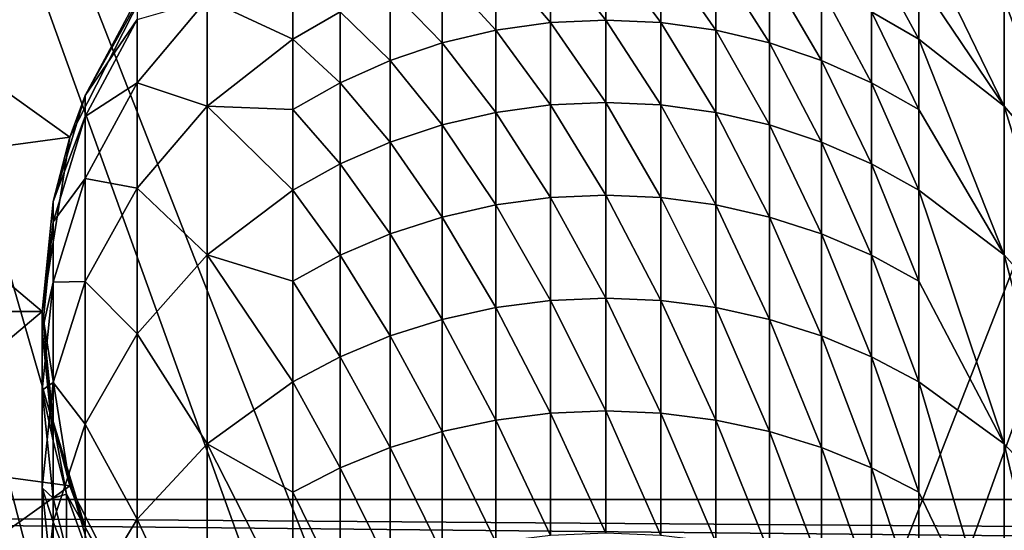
# Model space of a CAD drawing. Header units: metres. Extents: x 1237 to 1550, y -594 to -383.
# Tile 38 of 47: x 1487 to 1500, y -481 to -474. Entities that reach past the tile are written whole.
import ezdxf

# ---------------------------------------------------------------- set-up
doc = ezdxf.new("R2010")
doc.units = ezdxf.units.M

msp = doc.modelspace()

# ---------------------------------------------------------------- linework, layer by layer
at = {"layer": 'None'}
for points in [[(1547.314331, -480.297882, -608), (1479.814331, -452.797882, -608), (1452.314331, -480.297882, -608)], [(1547.314331, -480.297882, -609.5), (1452.314331, -480.297882, -609.5), (1519.814331, -452.797882, -609.5)], [(1519.814331, -452.797882, -609.5), (1452.314331, -480.297882, -609.5), (1479.814331, -452.797882, -609.5)], [(1519.814331, -452.797882, -608), (1479.814331, -452.797882, -608), (1547.314331, -480.297882, -608)], [(1491.030396, -491.673859, 130), (1493.64502, -491.106201, 130), (1479.814331, -452.797882, 130)], [(1493.64502, -491.106201, 130), (1494.814331, -491.047882, 130), (1479.814331, -452.797882, 130)], [(1479.814331, -452.797882, 130), (1494.814331, -491.047882, 130), (1509.814331, -452.797882, 130)], [(1479.814331, -452.797882, 130), (1486.585449, -494.410553, 130), (1488.127808, -493.135956, 130)], [(1488.127808, -493.135956, 130), (1489.981812, -492.087616, 130), (1479.814331, -452.797882, 130)], [(1489.981812, -492.087616, 130), (1491.030396, -491.673859, 130), (1479.814331, -452.797882, 130)], [(1494.814331, -491.047882, 130), (1495.983521, -491.106201, 130), (1509.814331, -452.797882, 130)], [(1509.814331, -452.797882, 130), (1495.983521, -491.106201, 130), (1498.598267, -491.673859, 130)], [(1498.598267, -491.673859, 130), (1499.646729, -492.087616, 130), (1509.814331, -452.797882, 130)], [(1499.646729, -492.087616, 130), (1501.500854, -493.135956, 130), (1509.814331, -452.797882, 130)], [(1485.560303, -473.964783, 73.199997), (1486.485962, -472.233093, 73.199997), (1488.746704, -473.389496, 73.199997)], [(1498.980347, -473.381805, -449.557678), (1498.980347, -472.728577, -446.649048), (1500.117065, -475.069427, -452.160034)], [(1500.117065, -475.069427, -452.160034), (1498.980347, -472.728577, -446.649048), (1500.117065, -473.643311, -446.467102)], [(1500.117065, -472.782074, -440.661804), (1501.049927, -474.757935, -446.245392), (1500.117065, -473.643311, -446.467102)], [(1500.117065, -472.782074, -440.661804), (1501.049927, -473.913055, -440.550385), (1501.049927, -474.757935, -446.245392)], [(1494.080078, -473.002289, -452.787109), (1494.080078, -473.95636, -455.674927), (1493.352051, -473.10556, -452.755768)], [(1494.814331, -472.967834, -452.797546), (1494.814331, -473.922455, -455.687073), (1494.080078, -473.002289, -452.787109)], [(1494.814331, -473.922455, -455.687073), (1494.080078, -473.95636, -455.674927), (1494.080078, -473.002289, -452.787109)], [(1494.814331, -473.922455, -455.687073), (1494.814331, -472.967834, -452.797546), (1495.548462, -473.95636, -455.674927)], [(1495.548462, -473.95636, -455.674927), (1494.814331, -472.967834, -452.797546), (1495.548462, -473.002289, -452.787109)], [(1496.276611, -474.057953, -455.63858), (1495.548462, -473.002289, -452.787109), (1496.276611, -473.10556, -452.755768)], [(1496.276611, -474.057953, -455.63858), (1495.548462, -473.95636, -455.674927), (1495.548462, -473.002289, -452.787109)], [(1493.352051, -473.10556, -452.755768), (1493.352051, -474.057953, -455.63858), (1492.638062, -473.276611, -452.703888)], [(1494.080078, -473.95636, -455.674927), (1493.352051, -474.057953, -455.63858), (1493.352051, -473.10556, -452.755768)], [(1496.990601, -474.226257, -455.578339), (1496.276611, -474.057953, -455.63858), (1496.276611, -473.10556, -452.755768)], [(1496.276611, -473.10556, -452.755768), (1496.990601, -473.276611, -452.703888), (1496.990601, -474.226257, -455.578339)], [(1498.348999, -473.814911, -452.540588), (1498.348999, -473.014801, -449.649628), (1498.980347, -474.176941, -452.430786)], [(1498.348999, -473.014801, -449.649628), (1498.980347, -473.381805, -449.557678), (1498.980347, -474.176941, -452.430786)], [(1487.681396, -475.480255, 73.199997), (1485.560303, -473.964783, 73.199997), (1488.746704, -473.389496, 73.199997)], [(1488.746704, -473.389496, 73.199997), (1487.885254, -474.927765, 23.200001), (1487.681396, -475.480255, 73.199997)], [(1488.746704, -473.389496, 73.199997), (1488.578247, -473.631134, 23.200001), (1487.885254, -474.927765, 23.200001)], [(1489.511475, -473.643311, -446.467102), (1490.648193, -473.381805, -449.557678), (1490.648193, -474.176941, -452.430786)], [(1490.648193, -474.176941, -452.430786), (1490.648193, -473.381805, -449.557678), (1491.279541, -473.814911, -452.540588)], [(1492.638062, -473.276611, -452.703888), (1492.638062, -474.226257, -455.578339), (1491.944946, -473.513824, -452.631927)], [(1493.352051, -474.057953, -455.63858), (1492.638062, -474.226257, -455.578339), (1492.638062, -473.276611, -452.703888)], [(1496.990601, -473.276611, -452.703888), (1497.683594, -474.459656, -455.494843), (1496.990601, -474.226257, -455.578339)], [(1496.990601, -473.276611, -452.703888), (1497.683594, -473.513824, -452.631927), (1497.683594, -474.459656, -455.494843)], [(1498.980347, -474.176941, -452.430786), (1498.980347, -473.381805, -449.557678), (1500.117065, -475.069427, -452.160034)], [(1491.944946, -473.513824, -452.631927), (1491.944946, -474.459656, -455.494843), (1491.279541, -473.814911, -452.540588)], [(1492.638062, -474.226257, -455.578339), (1491.944946, -474.459656, -455.494843), (1491.944946, -473.513824, -452.631927)], [(1498.348999, -474.75589, -455.388855), (1497.683594, -473.513824, -452.631927), (1498.348999, -473.814911, -452.540588)], [(1497.683594, -473.513824, -452.631927), (1498.348999, -474.75589, -455.388855), (1497.683594, -474.459656, -455.494843)], [(1487.885376, -474.927185, -434.799988), (1487.885254, -474.927765, 23.200001), (1488.578247, -473.631134, 23.200001)], [(1487.885376, -474.927185, -434.799988), (1488.578613, -473.630554, -434.799988), (1488.578613, -473.913055, -440.550385)], [(1488.578613, -473.630554, -434.799988), (1487.885376, -474.927185, -434.799988), (1488.578247, -473.631134, 23.200001)], [(1488.578613, -474.757935, -446.245392), (1489.511475, -473.643311, -446.467102), (1489.511475, -475.069427, -452.160034)], [(1488.578613, -474.757935, -446.245392), (1488.578613, -473.913055, -440.550385), (1489.511475, -473.643311, -446.467102)], [(1489.511475, -475.069427, -452.160034), (1489.511475, -473.643311, -446.467102), (1490.648193, -474.176941, -452.430786)], [(1500.117065, -473.643311, -446.467102), (1501.049927, -474.757935, -446.245392), (1501.049927, -476.156982, -451.830139)], [(1500.117065, -475.069427, -452.160034), (1500.117065, -473.643311, -446.467102), (1501.049927, -476.156982, -451.830139)], [(1487.885376, -475.203461, -440.423309), (1488.578613, -473.913055, -440.550385), (1488.578613, -474.757935, -446.245392)], [(1487.885376, -474.927185, -434.799988), (1488.578613, -473.913055, -440.550385), (1487.885376, -475.203461, -440.423309)], [(1491.279541, -473.814911, -452.540588), (1491.279541, -474.75589, -455.388855), (1490.648193, -474.176941, -452.430786)], [(1491.944946, -474.459656, -455.494843), (1491.279541, -474.75589, -455.388855), (1491.279541, -473.814911, -452.540588)], [(1494.080078, -473.95636, -455.674927), (1494.814331, -473.922455, -455.687073), (1494.814331, -475.017639, -458.526245)], [(1494.814331, -475.017639, -458.526245), (1494.814331, -473.922455, -455.687073), (1495.548462, -475.050934, -458.512482)], [(1495.548462, -475.050934, -458.512482), (1494.814331, -473.922455, -455.687073), (1495.548462, -473.95636, -455.674927)], [(1498.980347, -475.112091, -455.261383), (1498.348999, -474.75589, -455.388855), (1498.348999, -473.814911, -452.540588)], [(1498.980347, -475.112091, -455.261383), (1498.348999, -473.814911, -452.540588), (1498.980347, -474.176941, -452.430786)], [(1484.990356, -475.843781, 73.199997), (1485.560303, -473.964783, 73.199997), (1487.681396, -475.480255, 73.199997)], [(1492.638062, -474.226257, -455.578339), (1493.352051, -474.057953, -455.63858), (1493.352051, -475.150635, -458.471161)], [(1493.352051, -474.057953, -455.63858), (1494.080078, -473.95636, -455.674927), (1494.080078, -475.050934, -458.512482)], [(1493.352051, -475.150635, -458.471161), (1493.352051, -474.057953, -455.63858), (1494.080078, -475.050934, -458.512482)], [(1494.080078, -475.050934, -458.512482), (1494.080078, -473.95636, -455.674927), (1494.814331, -475.017639, -458.526245)], [(1495.548462, -475.050934, -458.512482), (1495.548462, -473.95636, -455.674927), (1496.276611, -475.150635, -458.471161)], [(1495.548462, -473.95636, -455.674927), (1496.276611, -474.057953, -455.63858), (1496.276611, -475.150635, -458.471161)], [(1496.990601, -475.315765, -458.402771), (1496.276611, -474.057953, -455.63858), (1496.990601, -474.226257, -455.578339)], [(1496.276611, -475.150635, -458.471161), (1496.276611, -474.057953, -455.63858), (1496.990601, -475.315765, -458.402771)], [(1490.648193, -474.176941, -452.430786), (1490.648193, -475.112091, -455.261383), (1489.511475, -475.069427, -452.160034)], [(1491.279541, -474.75589, -455.388855), (1490.648193, -475.112091, -455.261383), (1490.648193, -474.176941, -452.430786)], [(1498.980347, -474.176941, -452.430786), (1500.117065, -475.069427, -452.160034), (1500.117065, -477.046631, -457.685822)], [(1500.117065, -477.046631, -457.685822), (1498.980347, -475.112091, -455.261383), (1498.980347, -474.176941, -452.430786)], [(1491.944946, -474.459656, -455.494843), (1492.638062, -474.226257, -455.578339), (1492.638062, -475.315765, -458.402771)], [(1492.638062, -475.315765, -458.402771), (1492.638062, -474.226257, -455.578339), (1493.352051, -475.150635, -458.471161)], [(1497.683594, -475.5448, -458.307892), (1496.990601, -475.315765, -458.402771), (1496.990601, -474.226257, -455.578339)], [(1496.990601, -474.226257, -455.578339), (1497.683594, -474.459656, -455.494843), (1497.683594, -475.5448, -458.307892)], [(1491.279541, -474.75589, -455.388855), (1491.944946, -474.459656, -455.494843), (1491.944946, -475.5448, -458.307892)], [(1491.944946, -475.5448, -458.307892), (1491.944946, -474.459656, -455.494843), (1492.638062, -475.315765, -458.402771)], [(1497.683594, -474.459656, -455.494843), (1498.348999, -475.835449, -458.1875), (1497.683594, -475.5448, -458.307892)], [(1497.683594, -474.459656, -455.494843), (1498.348999, -474.75589, -455.388855), (1498.348999, -475.835449, -458.1875)], [(1487.885376, -476.029663, -445.992432), (1488.578613, -474.757935, -446.245392), (1488.578613, -476.156982, -451.830139)], [(1487.885376, -476.029663, -445.992432), (1487.885376, -475.203461, -440.423309), (1488.578613, -474.757935, -446.245392)], [(1488.578613, -476.156982, -451.830139), (1488.578613, -474.757935, -446.245392), (1489.511475, -475.069427, -452.160034)], [(1490.648193, -475.112091, -455.261383), (1491.279541, -474.75589, -455.388855), (1491.279541, -475.835449, -458.1875)], [(1491.279541, -475.835449, -458.1875), (1491.279541, -474.75589, -455.388855), (1491.944946, -475.5448, -458.307892)], [(1498.980347, -476.184998, -458.042725), (1498.348999, -474.75589, -455.388855), (1498.980347, -475.112091, -455.261383)], [(1498.348999, -474.75589, -455.388855), (1498.980347, -476.184998, -458.042725), (1498.348999, -475.835449, -458.1875)], [(1487.885254, -474.927765, 23.200001), (1487.458374, -476.334717, 23.200001), (1487.681396, -475.480255, 73.199997)], [(1487.458496, -476.334167, -434.799988), (1487.458374, -476.334717, 23.200001), (1487.885254, -474.927765, 23.200001)], [(1487.458496, -476.334167, -434.799988), (1487.885376, -474.927185, -434.799988), (1487.885376, -475.203461, -440.423309)], [(1487.885376, -474.927185, -434.799988), (1487.458496, -476.334167, -434.799988), (1487.885254, -474.927765, 23.200001)], [(1488.578613, -476.156982, -451.830139), (1489.511475, -475.069427, -452.160034), (1489.511475, -477.046631, -457.685822)], [(1489.511475, -477.046631, -457.685822), (1489.511475, -475.069427, -452.160034), (1490.648193, -476.184998, -458.042725)], [(1489.511475, -475.069427, -452.160034), (1490.648193, -475.112091, -455.261383), (1490.648193, -476.184998, -458.042725)], [(1494.080078, -475.050934, -458.512482), (1494.080078, -476.283386, -461.292908), (1493.352051, -475.150635, -458.471161)], [(1494.814331, -475.017639, -458.526245), (1494.814331, -476.250824, -461.308289), (1494.080078, -475.050934, -458.512482)], [(1494.814331, -476.250824, -461.308289), (1494.080078, -476.283386, -461.292908), (1494.080078, -475.050934, -458.512482)], [(1494.814331, -476.250824, -461.308289), (1494.814331, -475.017639, -458.526245), (1495.548462, -476.283386, -461.292908)], [(1495.548462, -476.283386, -461.292908), (1494.814331, -475.017639, -458.526245), (1495.548462, -475.050934, -458.512482)], [(1495.548462, -475.050934, -458.512482), (1496.276611, -475.150635, -458.471161), (1496.276611, -476.380951, -461.246765)], [(1496.276611, -476.380951, -461.246765), (1495.548462, -476.283386, -461.292908), (1495.548462, -475.050934, -458.512482)], [(1500.117065, -475.069427, -452.160034), (1501.049927, -478.096619, -457.250916), (1500.117065, -477.046631, -457.685822)], [(1501.049927, -478.096619, -457.250916), (1500.117065, -475.069427, -452.160034), (1501.049927, -476.156982, -451.830139)], [(1487.458496, -476.603668, -440.2854), (1487.885376, -475.203461, -440.423309), (1487.885376, -476.029663, -445.992432)], [(1487.458496, -476.334167, -434.799988), (1487.885376, -475.203461, -440.423309), (1487.458496, -476.603668, -440.2854)], [(1490.648193, -476.184998, -458.042725), (1490.648193, -475.112091, -455.261383), (1491.279541, -475.835449, -458.1875)], [(1493.352051, -475.150635, -458.471161), (1493.352051, -476.380951, -461.246765), (1492.638062, -475.315765, -458.402771)], [(1494.080078, -476.283386, -461.292908), (1493.352051, -476.380951, -461.246765), (1493.352051, -475.150635, -458.471161)], [(1496.276611, -475.150635, -458.471161), (1496.990601, -475.315765, -458.402771), (1496.990601, -476.542542, -461.170349)], [(1496.276611, -475.150635, -458.471161), (1496.990601, -476.542542, -461.170349), (1496.276611, -476.380951, -461.246765)], [(1500.117065, -477.046631, -457.685822), (1498.980347, -476.184998, -458.042725), (1498.980347, -475.112091, -455.261383)], [(1492.638062, -475.315765, -458.402771), (1492.638062, -476.542542, -461.170349), (1491.944946, -475.5448, -458.307892)], [(1493.352051, -476.380951, -461.246765), (1492.638062, -476.542542, -461.170349), (1492.638062, -475.315765, -458.402771)], [(1497.683594, -476.766632, -461.064362), (1496.990601, -475.315765, -458.402771), (1497.683594, -475.5448, -458.307892)], [(1496.990601, -475.315765, -458.402771), (1497.683594, -476.766632, -461.064362), (1496.990601, -476.542542, -461.170349)], [(1487.314331, -477.797882, 73.199997), (1484.990356, -475.843781, 73.199997), (1487.681396, -475.480255, 73.199997)], [(1487.681396, -475.480255, 73.199997), (1487.458374, -476.334717, 23.200001), (1487.314331, -477.797882, 73.199997)], [(1491.944946, -475.5448, -458.307892), (1491.944946, -476.766632, -461.064362), (1491.279541, -475.835449, -458.1875)], [(1492.638062, -476.542542, -461.170349), (1491.944946, -476.766632, -461.064362), (1491.944946, -475.5448, -458.307892)], [(1498.348999, -477.051025, -460.92984), (1497.683594, -476.766632, -461.064362), (1497.683594, -475.5448, -458.307892)], [(1497.683594, -475.5448, -458.307892), (1498.348999, -475.835449, -458.1875), (1498.348999, -477.051025, -460.92984)], [(1487.314331, -477.797882, 73.199997), (1484.797852, -477.797882, 73.199997), (1484.990356, -475.843781, 73.199997)], [(1491.279541, -475.835449, -458.1875), (1491.279541, -477.051025, -460.92984), (1490.648193, -476.184998, -458.042725)], [(1491.944946, -476.766632, -461.064362), (1491.279541, -477.051025, -460.92984), (1491.279541, -475.835449, -458.1875)], [(1498.348999, -475.835449, -458.1875), (1498.980347, -477.393036, -460.768066), (1498.348999, -477.051025, -460.92984)], [(1498.348999, -475.835449, -458.1875), (1498.980347, -476.184998, -458.042725), (1498.980347, -477.393036, -460.768066)], [(1487.458496, -477.409607, -445.717926), (1487.885376, -476.029663, -445.992432), (1487.885376, -477.397766, -451.453735)], [(1487.458496, -477.409607, -445.717926), (1487.458496, -476.603668, -440.2854), (1487.885376, -476.029663, -445.992432)], [(1487.885376, -477.397766, -451.453735), (1487.885376, -476.029663, -445.992432), (1488.578613, -476.156982, -451.830139)], [(1487.885376, -477.397766, -451.453735), (1488.578613, -476.156982, -451.830139), (1488.578613, -478.096619, -457.250916)], [(1488.578613, -478.096619, -457.250916), (1488.578613, -476.156982, -451.830139), (1489.511475, -477.046631, -457.685822)], [(1490.648193, -476.184998, -458.042725), (1490.648193, -477.393036, -460.768066), (1489.511475, -477.046631, -457.685822)], [(1491.279541, -477.051025, -460.92984), (1490.648193, -477.393036, -460.768066), (1490.648193, -476.184998, -458.042725)], [(1493.352051, -476.380951, -461.246765), (1494.080078, -476.283386, -461.292908), (1494.080078, -477.650787, -464.009521)], [(1494.080078, -476.283386, -461.292908), (1494.814331, -476.250824, -461.308289), (1494.814331, -477.619019, -464.026489)], [(1494.080078, -477.650787, -464.009521), (1494.080078, -476.283386, -461.292908), (1494.814331, -477.619019, -464.026489)], [(1494.814331, -477.619019, -464.026489), (1494.814331, -476.250824, -461.308289), (1495.548462, -477.650787, -464.009521)], [(1495.548462, -477.650787, -464.009521), (1494.814331, -476.250824, -461.308289), (1495.548462, -476.283386, -461.292908)], [(1496.276611, -477.745941, -463.958649), (1495.548462, -476.283386, -461.292908), (1496.276611, -476.380951, -461.246765)], [(1496.276611, -477.745941, -463.958649), (1495.548462, -477.650787, -464.009521), (1495.548462, -476.283386, -461.292908)], [(1500.117065, -479.555847, -462.991241), (1498.980347, -476.184998, -458.042725), (1500.117065, -477.046631, -457.685822)], [(1498.980347, -476.184998, -458.042725), (1500.117065, -479.555847, -462.991241), (1498.980347, -477.393036, -460.768066)], [(1487.314331, -477.797394, -434.799988), (1487.458496, -476.334167, -434.799988), (1487.458496, -476.603668, -440.2854)], [(1487.458496, -476.334167, -434.799988), (1487.314331, -477.797394, -434.799988), (1487.458374, -476.334717, 23.200001)], [(1487.458374, -476.334717, 23.200001), (1487.314331, -477.797882, 23.200001), (1487.314331, -477.797882, 73.199997)], [(1487.314331, -477.797394, -434.799988), (1487.314331, -477.797882, 23.200001), (1487.458374, -476.334717, 23.200001)], [(1492.638062, -476.542542, -461.170349), (1493.352051, -476.380951, -461.246765), (1493.352051, -477.745941, -463.958649)], [(1493.352051, -477.745941, -463.958649), (1493.352051, -476.380951, -461.246765), (1494.080078, -477.650787, -464.009521)], [(1496.276611, -476.380951, -461.246765), (1496.990601, -476.542542, -461.170349), (1496.990601, -477.903595, -463.87439)], [(1496.990601, -477.903595, -463.87439), (1496.276611, -477.745941, -463.958649), (1496.276611, -476.380951, -461.246765)], [(1491.944946, -476.766632, -461.064362), (1492.638062, -476.542542, -461.170349), (1492.638062, -477.903595, -463.87439)], [(1492.638062, -477.903595, -463.87439), (1492.638062, -476.542542, -461.170349), (1493.352051, -477.745941, -463.958649)], [(1496.990601, -476.542542, -461.170349), (1497.683594, -476.766632, -461.064362), (1497.683594, -478.122223, -463.757538)], [(1496.990601, -476.542542, -461.170349), (1497.683594, -478.122223, -463.757538), (1496.990601, -477.903595, -463.87439)], [(1487.314331, -478.059845, -440.141968), (1487.458496, -476.603668, -440.2854), (1487.458496, -477.409607, -445.717926)], [(1487.314331, -477.797394, -434.799988), (1487.458496, -476.603668, -440.2854), (1487.314331, -478.059845, -440.141968)], [(1491.279541, -477.051025, -460.92984), (1491.944946, -476.766632, -461.064362), (1491.944946, -478.122223, -463.757538)], [(1491.944946, -478.122223, -463.757538), (1491.944946, -476.766632, -461.064362), (1492.638062, -477.903595, -463.87439)], [(1498.348999, -478.399689, -463.609222), (1497.683594, -476.766632, -461.064362), (1498.348999, -477.051025, -460.92984)], [(1497.683594, -476.766632, -461.064362), (1498.348999, -478.399689, -463.609222), (1497.683594, -478.122223, -463.757538)], [(1488.578613, -478.096619, -457.250916), (1489.511475, -477.046631, -457.685822), (1489.511475, -479.555847, -462.991241)], [(1489.511475, -479.555847, -462.991241), (1489.511475, -477.046631, -457.685822), (1490.648193, -478.733337, -463.430878)], [(1489.511475, -477.046631, -457.685822), (1490.648193, -477.393036, -460.768066), (1490.648193, -478.733337, -463.430878)], [(1490.648193, -477.393036, -460.768066), (1491.279541, -477.051025, -460.92984), (1491.279541, -478.399689, -463.609222)], [(1491.279541, -478.399689, -463.609222), (1491.279541, -477.051025, -460.92984), (1491.944946, -478.122223, -463.757538)], [(1498.980347, -478.733337, -463.430878), (1498.348999, -478.399689, -463.609222), (1498.348999, -477.051025, -460.92984)], [(1498.348999, -477.051025, -460.92984), (1498.980347, -477.393036, -460.768066), (1498.980347, -478.733337, -463.430878)], [(1500.117065, -477.046631, -457.685822), (1501.049927, -478.096619, -457.250916), (1501.049927, -480.558136, -462.455505)], [(1501.049927, -480.558136, -462.455505), (1500.117065, -479.555847, -462.991241), (1500.117065, -477.046631, -457.685822)], [(1487.314331, -478.844727, -445.432465), (1487.458496, -477.409607, -445.717926), (1487.458496, -478.744171, -451.045319)], [(1487.314331, -478.844727, -445.432465), (1487.314331, -478.059845, -440.141968), (1487.458496, -477.409607, -445.717926)], [(1487.458496, -478.744171, -451.045319), (1487.885376, -477.397766, -451.453735), (1487.885376, -479.294556, -456.7547)], [(1487.458496, -478.744171, -451.045319), (1487.458496, -477.409607, -445.717926), (1487.885376, -477.397766, -451.453735)], [(1487.885376, -479.294556, -456.7547), (1487.885376, -477.397766, -451.453735), (1488.578613, -478.096619, -457.250916)], [(1490.648193, -478.733337, -463.430878), (1490.648193, -477.393036, -460.768066), (1491.279541, -478.399689, -463.609222)], [(1498.980347, -477.393036, -460.768066), (1500.117065, -479.555847, -462.991241), (1498.980347, -478.733337, -463.430878)], [(1494.080078, -477.650787, -464.009521), (1494.080078, -479.149811, -466.655762), (1493.352051, -477.745941, -463.958649)], [(1494.814331, -477.619019, -464.026489), (1494.814331, -479.118896, -466.674286), (1494.080078, -477.650787, -464.009521)], [(1494.814331, -479.118896, -466.674286), (1494.080078, -479.149811, -466.655762), (1494.080078, -477.650787, -464.009521)], [(1494.814331, -479.118896, -466.674286), (1494.814331, -477.619019, -464.026489), (1495.548462, -479.149811, -466.655762)], [(1495.548462, -479.149811, -466.655762), (1494.814331, -477.619019, -464.026489), (1495.548462, -477.650787, -464.009521)], [(1496.276611, -479.24234, -466.600311), (1495.548462, -477.650787, -464.009521), (1496.276611, -477.745941, -463.958649)], [(1496.276611, -479.24234, -466.600311), (1495.548462, -479.149811, -466.655762), (1495.548462, -477.650787, -464.009521)], [(1484.990356, -479.751984, 73.199997), (1484.797852, -477.797882, 73.199997), (1487.314331, -477.797882, 73.199997)], [(1487.681396, -480.115509, 73.199997), (1484.990356, -479.751984, 73.199997), (1487.314331, -477.797882, 73.199997)], [(1487.458374, -479.260651, -434.799988), (1487.314331, -477.797394, -434.799988), (1487.314331, -478.059845, -440.141968)], [(1487.314331, -477.797394, -434.799988), (1487.458374, -479.260651, -434.799988), (1487.314331, -477.797882, 23.200001)], [(1487.314331, -477.797882, 73.199997), (1487.314331, -477.797882, 23.200001), (1487.458374, -479.261078, 23.200001)], [(1487.314331, -477.797882, 73.199997), (1487.458374, -479.261078, 23.200001), (1487.681396, -480.115509, 73.199997)], [(1487.458374, -479.260651, -434.799988), (1487.458374, -479.261078, 23.200001), (1487.314331, -477.797882, 23.200001)], [(1493.352051, -477.745941, -463.958649), (1493.352051, -479.24234, -466.600311), (1492.638062, -477.903595, -463.87439)], [(1494.080078, -479.149811, -466.655762), (1493.352051, -479.24234, -466.600311), (1493.352051, -477.745941, -463.958649)], [(1496.990601, -479.395691, -466.508392), (1496.276611, -477.745941, -463.958649), (1496.990601, -477.903595, -463.87439)], [(1496.990601, -479.395691, -466.508392), (1496.276611, -479.24234, -466.600311), (1496.276611, -477.745941, -463.958649)], [(1492.638062, -477.903595, -463.87439), (1492.638062, -479.395691, -466.508392), (1491.944946, -478.122223, -463.757538)], [(1493.352051, -479.24234, -466.600311), (1492.638062, -479.395691, -466.508392), (1492.638062, -477.903595, -463.87439)], [(1496.990601, -477.903595, -463.87439), (1497.683594, -478.122223, -463.757538), (1497.683594, -479.608307, -466.380951)], [(1497.683594, -479.608307, -466.380951), (1496.990601, -479.395691, -466.508392), (1496.990601, -477.903595, -463.87439)], [(1487.458374, -479.516052, -439.998566), (1487.314331, -478.059845, -440.141968), (1487.314331, -478.844727, -445.432465)], [(1487.458374, -479.260651, -434.799988), (1487.314331, -478.059845, -440.141968), (1487.458374, -479.516052, -439.998566)], [(1487.885376, -479.294556, -456.7547), (1488.578613, -478.096619, -457.250916), (1488.578613, -480.558136, -462.455505)], [(1488.578613, -480.558136, -462.455505), (1488.578613, -478.096619, -457.250916), (1489.511475, -479.555847, -462.991241)], [(1491.944946, -478.122223, -463.757538), (1491.944946, -479.608307, -466.380951), (1491.279541, -478.399689, -463.609222)], [(1492.638062, -479.395691, -466.508392), (1491.944946, -479.608307, -466.380951), (1491.944946, -478.122223, -463.757538)], [(1497.683594, -478.122223, -463.757538), (1498.348999, -478.399689, -463.609222), (1498.348999, -479.878143, -466.219208)], [(1497.683594, -478.122223, -463.757538), (1498.348999, -479.878143, -466.219208), (1497.683594, -479.608307, -466.380951)], [(1491.279541, -478.399689, -463.609222), (1491.279541, -479.878143, -466.219208), (1490.648193, -478.733337, -463.430878)], [(1491.944946, -479.608307, -466.380951), (1491.279541, -479.878143, -466.219208), (1491.279541, -478.399689, -463.609222)], [(1498.980347, -480.202667, -466.024719), (1498.348999, -478.399689, -463.609222), (1498.980347, -478.733337, -463.430878)], [(1498.348999, -478.399689, -463.609222), (1498.980347, -480.202667, -466.024719), (1498.348999, -479.878143, -466.219208)], [(1487.314331, -480.144379, -450.620575), (1487.458496, -478.744171, -451.045319), (1487.458496, -480.594421, -456.216278)], [(1487.314331, -480.144379, -450.620575), (1487.314331, -478.844727, -445.432465), (1487.458496, -478.744171, -451.045319)], [(1487.458496, -480.594421, -456.216278), (1487.458496, -478.744171, -451.045319), (1487.885376, -479.294556, -456.7547)], [(1490.648193, -478.733337, -463.430878), (1490.648193, -480.202667, -466.024719), (1489.511475, -479.555847, -462.991241)], [(1491.279541, -479.878143, -466.219208), (1490.648193, -480.202667, -466.024719), (1490.648193, -478.733337, -463.430878)], [(1500.117065, -482.572937, -468.025177), (1498.980347, -480.202667, -466.024719), (1498.980347, -478.733337, -463.430878)], [(1498.980347, -478.733337, -463.430878), (1500.117065, -479.555847, -462.991241), (1500.117065, -482.572937, -468.025177)], [(1487.458374, -480.279846, -445.147003), (1487.314331, -478.844727, -445.432465), (1487.314331, -480.144379, -450.620575)], [(1487.458374, -480.279846, -445.147003), (1487.458374, -479.516052, -439.998566), (1487.314331, -478.844727, -445.432465)], [(1493.352051, -479.24234, -466.600311), (1494.080078, -479.149811, -466.655762), (1494.080078, -480.776855, -469.225281)], [(1494.080078, -479.149811, -466.655762), (1494.814331, -479.118896, -466.674286), (1494.814331, -480.746887, -469.2453)], [(1494.080078, -480.776855, -469.225281), (1494.080078, -479.149811, -466.655762), (1494.814331, -480.746887, -469.2453)], [(1494.814331, -480.746887, -469.2453), (1494.814331, -479.118896, -466.674286), (1495.548462, -480.776855, -469.225281)], [(1495.548462, -480.776855, -469.225281), (1494.814331, -479.118896, -466.674286), (1495.548462, -479.149811, -466.655762)], [(1495.548462, -480.776855, -469.225281), (1495.548462, -479.149811, -466.655762), (1496.276611, -480.866577, -469.165344)], [(1495.548462, -479.149811, -466.655762), (1496.276611, -479.24234, -466.600311), (1496.276611, -480.866577, -469.165344)], [(1487.88501, -480.667664, -434.799988), (1487.458374, -479.260651, -434.799988), (1487.637085, -480.226624, -439.928558)], [(1487.637085, -480.226624, -439.928558), (1487.458374, -479.260651, -434.799988), (1487.458374, -479.516052, -439.998566)], [(1487.458374, -479.260651, -434.799988), (1487.88501, -480.667664, -434.799988), (1487.458374, -479.261078, 23.200001)], [(1487.458374, -479.261078, 23.200001), (1487.885254, -480.66803, 23.200001), (1487.681396, -480.115509, 73.199997)], [(1487.88501, -480.667664, -434.799988), (1487.885254, -480.66803, 23.200001), (1487.458374, -479.261078, 23.200001)], [(1487.458496, -480.594421, -456.216278), (1487.885376, -479.294556, -456.7547), (1487.885376, -481.70166, -461.844269)], [(1487.885376, -481.70166, -461.844269), (1487.885376, -479.294556, -456.7547), (1488.578613, -480.558136, -462.455505)], [(1492.638062, -479.395691, -466.508392), (1493.352051, -479.24234, -466.600311), (1493.352051, -480.866577, -469.165344)], [(1493.352051, -480.866577, -469.165344), (1493.352051, -479.24234, -466.600311), (1494.080078, -480.776855, -469.225281)], [(1496.990601, -481.015198, -469.06604), (1496.276611, -479.24234, -466.600311), (1496.990601, -479.395691, -466.508392)], [(1496.276611, -480.866577, -469.165344), (1496.276611, -479.24234, -466.600311), (1496.990601, -481.015198, -469.06604)], [(1491.944946, -479.608307, -466.380951), (1492.638062, -479.395691, -466.508392), (1492.638062, -481.015198, -469.06604)], [(1492.638062, -481.015198, -469.06604), (1492.638062, -479.395691, -466.508392), (1493.352051, -480.866577, -469.165344)], [(1497.683594, -481.221313, -468.928314), (1496.990601, -479.395691, -466.508392), (1497.683594, -479.608307, -466.380951)], [(1497.683594, -481.221313, -468.928314), (1496.990601, -481.015198, -469.06604), (1496.990601, -479.395691, -466.508392)], [(1487.637085, -480.226624, -439.928558), (1487.458374, -479.516052, -439.998566), (1487.458374, -480.279846, -445.147003)], [(1488.578613, -480.558136, -462.455505), (1489.511475, -479.555847, -462.991241), (1489.511475, -482.572937, -468.025177)], [(1489.511475, -482.572937, -468.025177), (1489.511475, -479.555847, -462.991241), (1490.648193, -481.797485, -468.543335)], [(1489.511475, -479.555847, -462.991241), (1490.648193, -480.202667, -466.024719), (1490.648193, -481.797485, -468.543335)], [(1501.049927, -483.517883, -467.393768), (1500.117065, -479.555847, -462.991241), (1501.049927, -480.558136, -462.455505)], [(1500.117065, -479.555847, -462.991241), (1501.049927, -483.517883, -467.393768), (1500.117065, -482.572937, -468.025177)], [(1491.279541, -479.878143, -466.219208), (1491.944946, -479.608307, -466.380951), (1491.944946, -481.221313, -468.928314)], [(1491.944946, -481.221313, -468.928314), (1491.944946, -479.608307, -466.380951), (1492.638062, -481.015198, -469.06604)], [(1497.683594, -479.608307, -466.380951), (1498.348999, -479.878143, -466.219208), (1498.348999, -481.48291, -468.75351)], [(1498.348999, -481.48291, -468.75351), (1497.683594, -481.221313, -468.928314), (1497.683594, -479.608307, -466.380951)], [(1485.560303, -481.631012, 73.199997), (1484.990356, -479.751984, 73.199997), (1487.681396, -480.115509, 73.199997)], [(1490.648193, -480.202667, -466.024719), (1491.279541, -479.878143, -466.219208), (1491.279541, -481.48291, -468.75351)], [(1491.279541, -481.48291, -468.75351), (1491.279541, -479.878143, -466.219208), (1491.944946, -481.221313, -468.928314)], [(1498.348999, -479.878143, -466.219208), (1498.980347, -480.202667, -466.024719), (1498.980347, -481.797485, -468.543335)], [(1498.348999, -479.878143, -466.219208), (1498.980347, -481.797485, -468.543335), (1498.348999, -481.48291, -468.75351)], [(1488.746704, -482.206299, 73.199997), (1485.560303, -481.631012, 73.199997), (1487.681396, -480.115509, 73.199997)], [(1487.458374, -481.544617, -450.195831), (1487.314331, -480.144379, -450.620575), (1487.314331, -481.946259, -455.656342)], [(1487.314331, -481.946259, -455.656342), (1487.314331, -480.144379, -450.620575), (1487.458496, -480.594421, -456.216278)], [(1487.458374, -481.544617, -450.195831), (1487.458374, -480.279846, -445.147003), (1487.314331, -480.144379, -450.620575)], [(1487.681396, -480.115509, 73.199997), (1487.885254, -480.66803, 23.200001), (1488.746704, -482.206299, 73.199997)], [(1490.648193, -481.797485, -468.543335), (1490.648193, -480.202667, -466.024719), (1491.279541, -481.48291, -468.75351)], [(1498.980347, -481.797485, -468.543335), (1498.980347, -480.202667, -466.024719), (1500.117065, -482.572937, -468.025177)], [(1547.314331, -480.297882, -609.5), (1547.314331, -481.005005, -609.792908), (1452.314331, -480.297882, -609.5)], [(1547.314331, -481.005005, -609.792908), (1452.314331, -481.005005, -609.792908), (1452.314331, -480.297882, -609.5)], [(1452.314331, -481.254608, -608.190308), (1547.314331, -481.254608, -608.190308), (1452.314331, -480.297882, -608)], [(1547.314331, -481.254608, -608.190308), (1547.314331, -480.297882, -608), (1452.314331, -480.297882, -608)], [(1487.637085, -480.980133, -445.007721), (1487.637085, -480.226624, -439.928558), (1487.458374, -480.279846, -445.147003)], [(1487.637085, -480.980133, -445.007721), (1487.458374, -480.279846, -445.147003), (1487.458374, -481.544617, -450.195831)], [(1487.88501, -480.916321, -439.860626), (1487.637085, -480.226624, -439.928558), (1487.637085, -480.980133, -445.007721)], [(1487.88501, -480.916321, -439.860626), (1487.88501, -480.667664, -434.799988), (1487.637085, -480.226624, -439.928558)], [(1487.314331, -481.946259, -455.656342), (1487.458496, -480.594421, -456.216278), (1487.458496, -482.942505, -461.18103)], [(1487.458496, -482.942505, -461.18103), (1487.458496, -480.594421, -456.216278), (1487.885376, -481.70166, -461.844269)], [(1487.885376, -481.70166, -461.844269), (1488.578613, -480.558136, -462.455505), (1488.578613, -483.517883, -467.393768)], [(1488.578613, -483.517883, -467.393768), (1488.578613, -480.558136, -462.455505), (1489.511475, -482.572937, -468.025177)], [(1488.578125, -481.964417, -434.799988), (1487.88501, -480.667664, -434.799988), (1487.88501, -480.916321, -439.860626)], [(1487.88501, -480.667664, -434.799988), (1488.578125, -481.964417, -434.799988), (1487.885254, -480.66803, 23.200001)], [(1487.885254, -480.66803, 23.200001), (1488.578247, -481.964661, 23.200001), (1488.746704, -482.206299, 73.199997)], [(1488.578125, -481.964417, -434.799988), (1488.578247, -481.964661, 23.200001), (1487.885254, -480.66803, 23.200001)]]:
    msp.add_3dface(points, dxfattribs=at)

doc.saveas('drawing.dxf')
